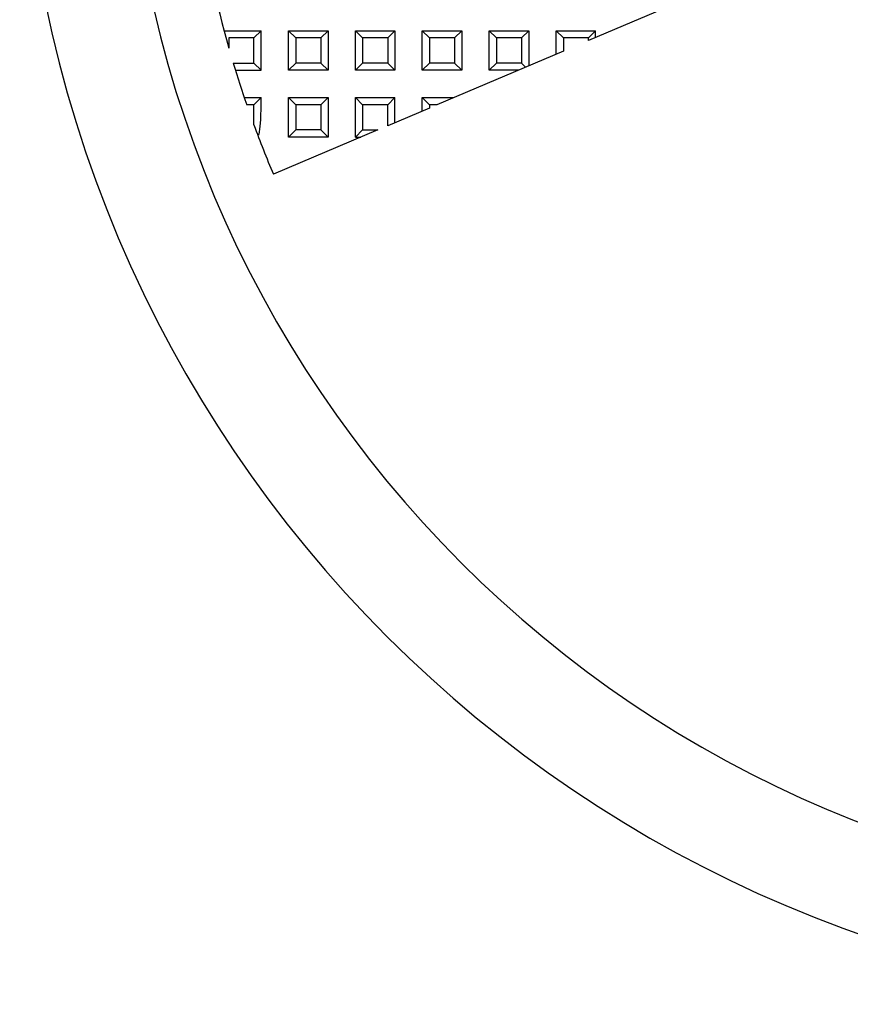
# Model space of a CAD drawing. Header units: millimetres. Extents: x 3 to 137, y 3 to 105.
# Tile 3 of 16: x 39 to 49, y 42 to 54. Entities that reach past the tile are written whole.
import ezdxf

# ---------------------------------------------------------------- set-up
doc = ezdxf.new("R2010")
doc.units = ezdxf.units.MM
doc.header["$LTSCALE"] = 0.5
doc.linetypes.add('SLD-Solid', pattern=[0])
doc.layers.add('DIMENSIONS', color=140, linetype='SLD-Solid', lineweight=25)
doc.styles.add('SLDTEXTSTYLE0', font='VERDANA.TTF')
doc.dimstyles.new('SLDDIMSTYLE0', dxfattribs={"dimtxt": 1.079004, "dimasz": 1.651, "dimexe": 0, "dimexo": 0.0625, "dimgap": 0.269751, "dimtad": 0, "dimtih": 1, "dimtoh": 1, "dimrnd": 1e-09, "dimzin": 4, "dimdsep": 46, "dimtxsty": 'SLDTEXTSTYLE0', "dimsah": 1, "dimcen": 0, "dimadec": 0, "dimazin": 1, "dimtfac": 1, "dimtofl": 0, "dimtmove": 0, "dimatfit": 3, "dimfxl": 0, "dimfrac": 2, "dimtolj": 1, "dimtzin": 12, "dimarcsym": 0})

# ---------------------------------------------------------------- blocks, each defined once
blk = doc.blocks.new('_D')
at = {"layer": 'DIMENSIONS'}
for p, q in [((41.27, 78.51), (40.908, 78.51)), ((40.908, 78.51), (40.908, 76.795)), ((44.476, 78.51), (44.839, 78.51)), ((44.839, 78.51), (44.839, 76.795)), ((48.466, 78.51), (45.291, 78.51)), ((50.364, 71.312), (48.466, 78.51)), ((40.908, 76.795), (41.27, 76.795)), ((44.839, 76.795), (44.476, 76.795))]:
    blk.add_line(p, q, dxfattribs=at)
blk.add_solid([(50.364, 71.312), (50.189, 72.974), (49.698, 72.844)], dxfattribs=at)
at = {"layer": 'DIMENSIONS', "char_height": 1.0583, "attachment_point": 1, "style": 'SLDTEXTSTYLE0'}
for s, insert in [('%%c', (40.455, 80.095)), ('30.0', (42.084, 80.095)), ('1.18', (41.27, 78.139))]:
    blk.add_mtext(s, dxfattribs=dict(at, insert=insert))

msp = doc.modelspace()

# ---------------------------------------------------------------- linework, layer by layer
for p, q in [((47.291, 53.88), (45.991, 53.328)), ((41.633, 53.445), (42.077, 53.445)), ((42.077, 53.445), (41.991, 53.359)), ((42.077, 52.972), (42.077, 53.445)), ((42.404, 53.445), (42.877, 53.445)), ((42.404, 52.972), (42.404, 53.445)), ((42.491, 53.359), (42.404, 53.445)), ((42.877, 53.445), (42.791, 53.359)), ((42.877, 53.445), (42.877, 52.972)), ((43.204, 52.972), (43.204, 53.445)), ((43.204, 53.445), (43.677, 53.445)), ((43.291, 53.359), (43.204, 53.445)), ((43.677, 53.445), (43.591, 53.359)), ((43.677, 53.445), (43.677, 52.972)), ((44.004, 53.445), (44.477, 53.445)), ((44.004, 52.972), (44.004, 53.445)), ((44.091, 53.359), (44.004, 53.445)), ((44.477, 53.445), (44.391, 53.359)), ((44.477, 53.445), (44.477, 52.972)), ((44.804, 53.445), (45.277, 53.445)), ((44.804, 52.972), (44.804, 53.445)), ((44.891, 53.359), (44.804, 53.445)), ((45.277, 53.445), (45.191, 53.359)), ((45.277, 53.445), (45.277, 53.025)), ((45.604, 53.445), (46.077, 53.445)), ((45.604, 53.164), (45.604, 53.445)), ((45.604, 53.445), (45.691, 53.359)), ((46.077, 53.445), (45.991, 53.359)), ((46.077, 53.365), (46.077, 53.445)), ((41.691, 53.359), (41.691, 53.238)), ((41.991, 53.359), (41.691, 53.359)), ((41.991, 53.059), (41.991, 53.359)), ((42.491, 53.359), (42.491, 53.059)), ((42.791, 53.359), (42.491, 53.359)), ((42.791, 53.359), (42.791, 53.059)), ((43.591, 53.359), (43.291, 53.359)), ((43.291, 53.359), (43.291, 53.059)), ((43.591, 53.359), (43.591, 53.059)), ((44.091, 53.359), (44.091, 53.059)), ((44.391, 53.359), (44.091, 53.359)), ((44.391, 53.359), (44.391, 53.059)), ((44.891, 53.359), (44.891, 53.059)), ((45.191, 53.359), (44.891, 53.359)), ((45.191, 53.359), (45.191, 53.059)), ((45.691, 53.359), (45.691, 53.201)), ((45.991, 53.359), (45.691, 53.359)), ((45.991, 53.328), (45.991, 53.359)), ((45.691, 53.201), (44.178, 52.559)), ((41.743, 53.059), (41.991, 53.059)), ((41.77, 52.972), (42.077, 52.972)), ((41.991, 53.059), (42.077, 52.972)), ((42.491, 53.059), (42.404, 52.972)), ((42.877, 52.972), (42.404, 52.972)), ((42.791, 53.059), (42.491, 53.059)), ((42.877, 52.972), (42.791, 53.059)), ((43.291, 53.059), (43.204, 52.972)), ((43.677, 52.972), (43.204, 52.972)), ((43.591, 53.059), (43.291, 53.059)), ((43.591, 53.059), (43.677, 52.972)), ((44.091, 53.059), (44.004, 52.972)), ((44.477, 52.972), (44.004, 52.972)), ((44.391, 53.059), (44.091, 53.059)), ((44.477, 52.972), (44.391, 53.059)), ((44.891, 53.059), (44.804, 52.972)), ((45.152, 52.972), (44.804, 52.972)), ((45.191, 53.059), (44.891, 53.059)), ((45.191, 53.059), (45.24, 53.009)), ((41.875, 52.645), (42.077, 52.645)), ((42.077, 52.645), (41.991, 52.559)), ((42.404, 52.645), (42.877, 52.645)), ((42.404, 52.172), (42.404, 52.645)), ((42.491, 52.559), (42.404, 52.645)), ((42.877, 52.645), (42.791, 52.559)), ((42.877, 52.645), (42.877, 52.172)), ((43.204, 52.645), (43.677, 52.645)), ((43.204, 52.172), (43.204, 52.645)), ((43.204, 52.645), (43.291, 52.559)), ((43.677, 52.645), (43.591, 52.559)), ((43.677, 52.346), (43.677, 52.645)), ((44.004, 52.645), (44.382, 52.645)), ((44.004, 52.485), (44.004, 52.645)), ((44.004, 52.645), (44.091, 52.559)), ((41.991, 52.559), (41.905, 52.559)), ((41.991, 52.319), (41.991, 52.559)), ((42.791, 52.559), (42.491, 52.559)), ((42.491, 52.559), (42.491, 52.259)), ((42.791, 52.559), (42.791, 52.259)), ((43.291, 52.559), (43.291, 52.259)), ((43.591, 52.559), (43.291, 52.559)), ((43.591, 52.309), (43.591, 52.559)), ((44.091, 52.521), (43.591, 52.309)), ((44.091, 52.559), (44.091, 52.521)), ((44.178, 52.559), (44.091, 52.559)), ((43.472, 52.259), (42.224, 51.729)), ((42.491, 52.259), (42.404, 52.172)), ((42.791, 52.259), (42.491, 52.259)), ((42.877, 52.172), (42.791, 52.259)), ((43.291, 52.259), (43.204, 52.172)), ((43.291, 52.259), (43.472, 52.259)), ((42.877, 52.172), (42.404, 52.172)), ((43.204, 52.172), (43.268, 52.172))]:
    msp.add_line(p, q)
for radius, start, end in [(15, 90, 270), (13.75, 90, 270), (13, 181.0942, 195.9424), (13, 196.7659, 199.0821), (13, 200.2052, 203)]:
    msp.add_arc((54.191, 56.809), radius, start, end)
msp.add_open_spline([(42.051, 52.196), (42.055, 52.217), (42.062, 52.261), (42.07, 52.334), (42.075, 52.417), (42.077, 52.521), (42.077, 52.599), (42.077, 52.645)], degree=3, knots=[0, 0, 0, 0, 0.14631, 0.307736, 0.485735, 0.696941, 1, 1, 1, 1])

# ---------------------------------------------------------------- dimensions: what is measured, and where the dimension line sits
at = {"layer": 'DIMENSIONS'}
dim = msp.add_diameter_dim_2p(p1=(58.017, 42.305), p2=(50.364, 71.312), dimstyle='SLDDIMSTYLE0', dxfattribs=at)
dim.commit()
dim.dimension.update_dxf_attribs({"geometry": '_D', "text_midpoint": (42.873, 78.51), "dimtype": 163})

doc.saveas('drawing.dxf')
